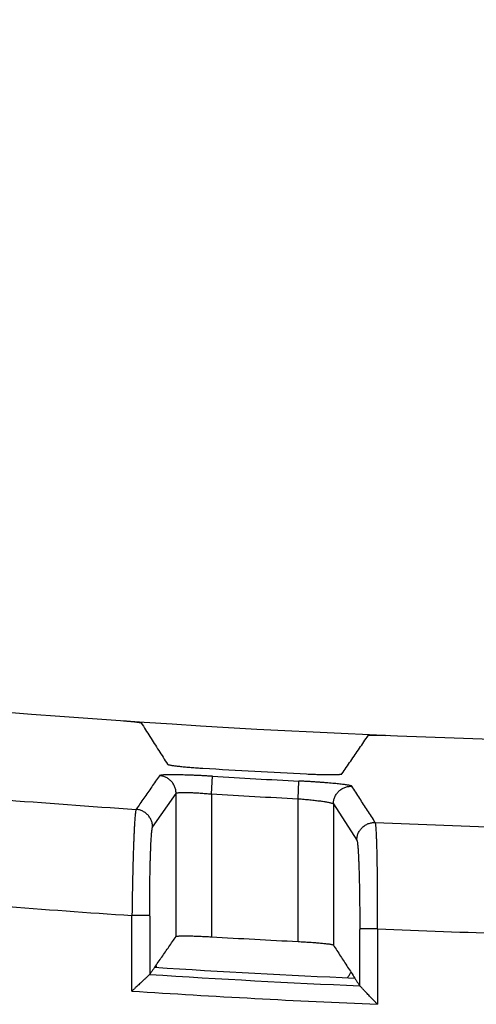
# Model space of a CAD drawing. Header units: inches. Extents: x 0 to 34, y 0 to 22.
# Tile 51 of 78: x 16.326 to 16.584, y 12.938 to 13.494. Entities that reach past the tile are written whole.
import ezdxf

# ---------------------------------------------------------------- set-up
doc = ezdxf.new("R2010")
doc.units = ezdxf.units.IN
doc.header["$LTSCALE"] = 1.87
doc.header["$MEASUREMENT"] = 0
doc.layers.get('0').update_dxf_attribs({"linetype": 'CONTINUOUS'})
doc.layers.add('DIMENSIONS', color=7, linetype='CONTINUOUS')
doc.styles.get("Standard").update_dxf_attribs({"font": 'txt', "width": 0.8})
doc.dimstyles.new('DIMSTYLE_1', dxfattribs={"dimtxt": 0.125, "dimasz": 0.18, "dimexe": 0.18, "dimexo": 0.0625, "dimgap": 0.09, "dimtad": 0, "dimtih": 1, "dimtoh": 1, "dimdec": 3, "dimzin": 4, "dimdsep": 46, "dimtxsty": 'STANDARD', "dimblk": '_FILLED', "dimblk1": '_FILLED', "dimblk2": '_FILLED', "dimcen": 0.09, "dimadec": 0, "dimazin": 0, "dimtp": 0.01, "dimtm": 0.01, "dimtfac": 1, "dimtdec": 3, "dimtofl": 0, "dimtmove": 0, "dimatfit": 3, "dimldrblk": '_FILLED', "dimfxl": 1, "dimtolj": 1, "dimtzin": 4, "dimarcsym": 0})

# ---------------------------------------------------------------- blocks, each defined once
blk = doc.blocks.new('_FILLED')
at = {"color": 0, "linetype": 'BYBLOCK'}
blk.add_solid([(0, 0), (-1, 0.1736), (-1, -0.1736)], dxfattribs=at)
blk = doc.blocks.new('*D1')
at = {"layer": 'DIMENSIONS', "color": 2, "linetype": 'CONTINUOUS'}
for p, q in [((14.80322, 13.09398), (14.80322, 14.04985)), ((18.12322, 13.18742), (18.12322, 14.04985)), ((14.80322, 13.92485), (15.73822, 13.92485)), ((18.12322, 13.92485), (17.18822, 13.92485))]:
    blk.add_line(p, q, dxfattribs=at)
at = {"layer": 'DIMENSIONS', "color": 2, "linetype": 'CONTINUOUS', "xscale": 0.18, "yscale": 0.18, "zscale": 0.18, "rotation": 180}
blk.add_blockref('_FILLED', (14.80322, 13.92485), dxfattribs=at)
at = {"layer": 'DIMENSIONS', "color": 2, "linetype": 'CONTINUOUS', "xscale": 0.18, "yscale": 0.18, "zscale": 0.18}
blk.add_blockref('_FILLED', (18.12322, 13.92485), dxfattribs=at)
at = {"layer": 'DIMENSIONS', "color": 2, "linetype": 'CONTINUOUS', "width": 0.8}
for s, p in [('[', (16.42572, 13.86235)), (']', (17.02572, 13.86235)), ('3.320', (15.80072, 13.86235)), ('84.33', (16.52572, 13.86235))]:
    blk.add_text(s, height=0.125, dxfattribs=at).set_placement(p)

msp = doc.modelspace()

# ---------------------------------------------------------------- linework, layer by layer
at = {"color": 7, "linetype": 'CONTINUOUS'}
for p, q in [((16.43437, 13.057), (16.43496, 13.06696)), ((16.48325, 13.0543), (16.48375, 13.06428)), ((16.40115, 13.03831), (16.41438, 13.05733)), ((16.41438, 12.97654), (16.41438, 13.05733)), ((16.43437, 13.057), (16.43437, 12.97635)), ((16.48325, 12.97369), (16.48325, 13.0543)), ((16.50323, 13.05134), (16.50323, 12.97171)), ((16.50323, 13.05134), (16.51646, 13.03088)), ((16.38951, 12.94574), (16.38951, 12.98838)), ((16.3995, 12.98838), (16.38951, 12.98838)), ((16.52811, 12.98083), (16.51811, 12.98083)), ((16.52811, 12.98083), (16.52811, 12.93824))]:
    msp.add_line(p, q, dxfattribs=at)
for radius, start, end in [(5.76796, 259.86523, 280.13477), (5.79181, 266.548412, 267.127848), (5.79603, 266.604336, 267.087437), (5.80602, 266.604343, 267.087437), (5.81739, 265.42505, 266.191161), (5.81739, 267.523391, 268.287963), (5.87731, 265.48018, 266.207401), (5.87731, 267.56059, 268.286375), (5.88653, 266.650839, 267.127306), (5.90566, 266.350073, 267.448007), (5.90988, 266.325357, 267.477119), (5.91986, 266.234701, 267.578135)]:
    msp.add_arc((16.77826, 18.85282), radius, start, end, dxfattribs=at)
for points, knots in [([(16.38471, 13.0983), (16.38502, 13.09827), (16.38566, 13.09823), (16.38661, 13.09816), (16.38754, 13.09808), (16.38844, 13.098), (16.38931, 13.09793), (16.39014, 13.09784), (16.39091, 13.09776), (16.39163, 13.09768), (16.39229, 13.0976), (16.39287, 13.09752), (16.39338, 13.09745), (16.39382, 13.09737), (16.39416, 13.09731), (16.39442, 13.09724), (16.39459, 13.09718), (16.39468, 13.09714), (16.3947, 13.09711)], [0, 0, 0, 0, 0.095127, 0.189645, 0.282245, 0.37247, 0.459322, 0.541833, 0.619591, 0.691571, 0.757235, 0.816064, 0.867313, 0.910752, 0.945899, 0.972455, 0.99041, 1, 1, 1, 1]), ([(16.3947, 13.09711), (16.39635, 13.09452), (16.39965, 13.08934), (16.40461, 13.08156), (16.40792, 13.07637), (16.40958, 13.07377)], [0, 0, 0, 0, 0.332775, 0.666108, 1, 1, 1, 1]), ([(16.50804, 13.06833), (16.50969, 13.07074), (16.513, 13.07556), (16.51796, 13.08278), (16.52126, 13.0876), (16.52291, 13.09)], [0, 0, 0, 0, 0.333894, 0.667227, 1, 1, 1, 1]), ([(16.52291, 13.09), (16.52293, 13.09003), (16.52302, 13.09006), (16.52319, 13.0901), (16.52345, 13.09013), (16.5238, 13.09016), (16.52423, 13.09019), (16.52474, 13.09021), (16.52533, 13.09022), (16.52598, 13.09023), (16.5267, 13.09023), (16.52748, 13.09023), (16.5283, 13.09021), (16.52917, 13.0902), (16.53008, 13.09018), (16.53101, 13.09015), (16.53195, 13.09011), (16.53259, 13.09009), (16.53291, 13.09007)], [0, 0, 0, 0, 0.009186, 0.02678, 0.05303, 0.087924, 0.131153, 0.182233, 0.240933, 0.306506, 0.378445, 0.456219, 0.538816, 0.625837, 0.716322, 0.809274, 0.904242, 1, 1, 1, 1]), ([(16.40958, 13.07377), (16.40961, 13.07372), (16.40975, 13.07365), (16.41003, 13.07355), (16.41045, 13.07344), (16.411, 13.07332), (16.4117, 13.0732), (16.41252, 13.07307), (16.41347, 13.07293), (16.41453, 13.0728), (16.4157, 13.07266), (16.41698, 13.07252), (16.41834, 13.07238), (16.41979, 13.07225), (16.42131, 13.07211), (16.42289, 13.07198), (16.42452, 13.07185), (16.42618, 13.07173), (16.42787, 13.07162), (16.429, 13.07155), (16.42957, 13.07151)], [0, 0, 0, 0, 0.008175, 0.022845, 0.044336, 0.072657, 0.107587, 0.148983, 0.196471, 0.249803, 0.308533, 0.372255, 0.440537, 0.512791, 0.588623, 0.667309, 0.748467, 0.831305, 0.915401, 1, 1, 1, 1]), ([(16.40503, 13.0673), (16.40356, 13.06519), (16.40063, 13.06096), (16.39623, 13.05462), (16.39329, 13.05039), (16.39182, 13.04827)], [0, 0, 0, 0, 0.332826, 0.666159, 1, 1, 1, 1]), ([(16.43496, 13.06696), (16.43425, 13.06701), (16.43281, 13.06709), (16.43067, 13.06721), (16.42852, 13.06731), (16.42639, 13.06741), (16.4243, 13.0675), (16.42227, 13.06758), (16.4203, 13.06765), (16.41843, 13.06771), (16.41665, 13.06775), (16.41498, 13.06779), (16.41342, 13.0678), (16.41197, 13.06781), (16.41063, 13.06781), (16.40943, 13.06779), (16.40835, 13.06775), (16.40742, 13.06771), (16.40663, 13.06765), (16.40601, 13.06759), (16.40553, 13.06751), (16.40522, 13.06743), (16.40506, 13.06735), (16.40503, 13.0673)], [0, 0, 0, 0, 0.071379, 0.14329, 0.215136, 0.28631, 0.356217, 0.424271, 0.4899, 0.552556, 0.611843, 0.667617, 0.719736, 0.768076, 0.812516, 0.852866, 0.888812, 0.920041, 0.9463, 0.9674, 0.98326, 0.993979, 1, 1, 1, 1]), ([(16.41438, 13.05733), (16.41438, 13.05767), (16.41434, 13.05833), (16.41419, 13.05933), (16.41394, 13.0603), (16.41359, 13.06124), (16.41315, 13.06214), (16.41263, 13.063), (16.41202, 13.06379), (16.41133, 13.06453), (16.41057, 13.06519), (16.40975, 13.06577), (16.40888, 13.06626), (16.40796, 13.06667), (16.40701, 13.06698), (16.40603, 13.0672), (16.40536, 13.06727), (16.40503, 13.0673)], [0, 0, 0, 0, 0.066596, 0.133233, 0.199884, 0.266535, 0.333192, 0.399867, 0.466556, 0.533252, 0.59995, 0.666642, 0.733321, 0.799999, 0.866681, 0.933355, 1, 1, 1, 1]), ([(16.48805, 13.06828), (16.48862, 13.06825), (16.48975, 13.0682), (16.49144, 13.06813), (16.4931, 13.06807), (16.49473, 13.06801), (16.49631, 13.06797), (16.49782, 13.06793), (16.49927, 13.06791), (16.50063, 13.0679), (16.50191, 13.0679), (16.50308, 13.0679), (16.50414, 13.06792), (16.50509, 13.06795), (16.50591, 13.06799), (16.5066, 13.06804), (16.50716, 13.06809), (16.50759, 13.06816), (16.50786, 13.06822), (16.50801, 13.06829), (16.50804, 13.06833)], [0, 0, 0, 0, 0.085206, 0.169782, 0.25301, 0.33446, 0.413346, 0.489298, 0.5616, 0.629871, 0.693536, 0.752167, 0.805366, 0.852693, 0.893898, 0.928605, 0.95667, 0.977864, 0.992202, 1, 1, 1, 1]), ([(16.51368, 13.06131), (16.51365, 13.06137), (16.51347, 13.06147), (16.51313, 13.0616), (16.51261, 13.06173), (16.51192, 13.06188), (16.51107, 13.06203), (16.51005, 13.06218), (16.50889, 13.06234), (16.50757, 13.0625), (16.50611, 13.06266), (16.50451, 13.06282), (16.5028, 13.06298), (16.50097, 13.06314), (16.49904, 13.0633), (16.49703, 13.06345), (16.49494, 13.0636), (16.49279, 13.06375), (16.49057, 13.06389), (16.48831, 13.06403), (16.48604, 13.06416), (16.48452, 13.06424), (16.48375, 13.06428)], [0, 0, 0, 0, 0.006928, 0.019072, 0.0368, 0.060155, 0.088998, 0.123042, 0.162113, 0.206128, 0.254956, 0.308305, 0.365754, 0.426811, 0.490964, 0.557875, 0.627402, 0.699329, 0.773155, 0.848283, 0.924104, 1, 1, 1, 1]), ([(16.41438, 13.05733), (16.4144, 13.05738), (16.41453, 13.05748), (16.41479, 13.05757), (16.41517, 13.05765), (16.41568, 13.05772), (16.41631, 13.05777), (16.41705, 13.05781), (16.4179, 13.05784), (16.41887, 13.05785), (16.41993, 13.05784), (16.42109, 13.05782), (16.42233, 13.05778), (16.42365, 13.05773), (16.42505, 13.05766), (16.4265, 13.05758), (16.42801, 13.05749), (16.42956, 13.05738), (16.43114, 13.05727), (16.43275, 13.05714), (16.43383, 13.05704), (16.43437, 13.057)], [0, 0, 0, 0, 0.00836, 0.021881, 0.041299, 0.066729, 0.098086, 0.135198, 0.177867, 0.225862, 0.278889, 0.336597, 0.398612, 0.464554, 0.534031, 0.606644, 0.681971, 0.759513, 0.838734, 0.91908, 1, 1, 1, 1]), ([(16.50323, 13.05135), (16.50324, 13.05168), (16.50327, 13.05235), (16.50343, 13.05335), (16.50368, 13.05432), (16.50403, 13.05527), (16.50448, 13.05618), (16.50501, 13.05703), (16.50563, 13.05783), (16.50632, 13.05856), (16.50709, 13.05922), (16.50792, 13.0598), (16.5088, 13.06029), (16.50972, 13.0607), (16.51068, 13.061), (16.51167, 13.06121), (16.51268, 13.06132), (16.51335, 13.06132), (16.51368, 13.06131)], [0, 0, 0, 0, 0.061926, 0.124443, 0.187004, 0.249574, 0.312132, 0.374668, 0.437187, 0.499698, 0.562216, 0.624758, 0.687324, 0.749888, 0.812428, 0.87496, 0.93749, 1, 1, 1, 1]), ([(16.52688, 13.04086), (16.52541, 13.04313), (16.52248, 13.04768), (16.51808, 13.0545), (16.51515, 13.05904), (16.51368, 13.06131)], [0, 0, 0, 0, 0.333803, 0.667135, 1, 1, 1, 1]), ([(16.48325, 13.0543), (16.48381, 13.05426), (16.48494, 13.05417), (16.48663, 13.05403), (16.48829, 13.05387), (16.48992, 13.05371), (16.4915, 13.05355), (16.49302, 13.05338), (16.49446, 13.0532), (16.49583, 13.05302), (16.49711, 13.05285), (16.49828, 13.05267), (16.49935, 13.05249), (16.50029, 13.05231), (16.50112, 13.05214), (16.50181, 13.05197), (16.50237, 13.05181), (16.50279, 13.05165), (16.50307, 13.05151), (16.50321, 13.0514), (16.50323, 13.05134)], [0, 0, 0, 0, 0.084018, 0.167529, 0.249928, 0.330606, 0.408963, 0.484422, 0.556433, 0.62447, 0.688038, 0.746677, 0.799964, 0.847525, 0.889034, 0.924223, 0.95289, 0.974939, 0.990445, 1, 1, 1, 1]), ([(16.39183, 13.04828), (16.39177, 13.04818), (16.39169, 13.04789), (16.39158, 13.04734), (16.39147, 13.04655), (16.39135, 13.04553), (16.39123, 13.04429), (16.39112, 13.04281), (16.391, 13.04112), (16.39089, 13.03922), (16.39077, 13.03711), (16.39066, 13.03481), (16.39055, 13.03233), (16.39044, 13.02967), (16.39034, 13.02684), (16.39024, 13.02386), (16.39014, 13.02073), (16.39005, 13.01747), (16.38996, 13.0141), (16.38988, 13.01062), (16.3898, 13.00705), (16.38973, 13.00341), (16.38966, 12.9997), (16.3896, 12.99596), (16.38955, 12.99218), (16.38952, 12.98965), (16.38951, 12.98838)], [0, 0, 0, 0, 0.005524, 0.014891, 0.028139, 0.045244, 0.066156, 0.090806, 0.119097, 0.150914, 0.186125, 0.224579, 0.266118, 0.310585, 0.357815, 0.407632, 0.459845, 0.514246, 0.570614, 0.628717, 0.688305, 0.749124, 0.810937, 0.873514, 0.936619, 1, 1, 1, 1]), ([(16.40116, 13.0383), (16.40116, 13.03864), (16.40112, 13.03931), (16.40097, 13.0403), (16.40072, 13.04127), (16.40037, 13.04221), (16.39994, 13.04311), (16.39941, 13.04396), (16.3988, 13.04476), (16.39812, 13.04549), (16.39736, 13.04616), (16.39654, 13.04674), (16.39567, 13.04723), (16.39475, 13.04764), (16.3938, 13.04796), (16.39282, 13.04817), (16.39216, 13.04825), (16.39182, 13.04827)], [0, 0, 0, 0, 0.066868, 0.133288, 0.199861, 0.266512, 0.333188, 0.399863, 0.466536, 0.533219, 0.599913, 0.666603, 0.733283, 0.799973, 0.866677, 0.933367, 1, 1, 1, 1]), ([(16.51646, 13.03088), (16.51646, 13.03122), (16.51649, 13.03189), (16.51665, 13.03289), (16.5169, 13.03386), (16.51725, 13.03481), (16.5177, 13.03571), (16.51823, 13.03657), (16.51884, 13.03737), (16.51954, 13.0381), (16.5203, 13.03876), (16.52113, 13.03934), (16.522, 13.03983), (16.52293, 13.04024), (16.52389, 13.04055), (16.52487, 13.04076), (16.52588, 13.04087), (16.52655, 13.04087), (16.52688, 13.04086)], [0, 0, 0, 0, 0.062445, 0.124917, 0.18743, 0.249968, 0.312518, 0.375067, 0.437599, 0.500099, 0.562566, 0.625042, 0.687553, 0.750071, 0.81257, 0.875054, 0.937529, 1, 1, 1, 1]), ([(16.52811, 12.98083), (16.52812, 12.9821), (16.52813, 12.98462), (16.52815, 12.9884), (16.52816, 12.99214), (16.52816, 12.99584), (16.52815, 12.99949), (16.52814, 13.00305), (16.52812, 13.00653), (16.5281, 13.00991), (16.52806, 13.01317), (16.52802, 13.0163), (16.52798, 13.01929), (16.52792, 13.02213), (16.52787, 13.0248), (16.5278, 13.02729), (16.52773, 13.0296), (16.52765, 13.03172), (16.52757, 13.03363), (16.52749, 13.03533), (16.5274, 13.03681), (16.52731, 13.03807), (16.52721, 13.0391), (16.52711, 13.0399), (16.52701, 13.04046), (16.52694, 13.04076), (16.52688, 13.04086)], [0, 0, 0, 0, 0.063094, 0.126028, 0.18847, 0.250166, 0.310868, 0.370331, 0.428314, 0.484587, 0.538924, 0.591109, 0.640935, 0.688204, 0.732727, 0.774328, 0.812841, 0.848113, 0.880002, 0.908381, 0.933137, 0.954177, 0.971421, 0.984814, 0.994326, 1, 1, 1, 1]), ([(16.3995, 12.98807), (16.3995, 12.98921), (16.3995, 12.99145), (16.39951, 12.99477), (16.39953, 12.99802), (16.39956, 13.00125), (16.39959, 13.00442), (16.39963, 13.00753), (16.39968, 13.01055), (16.39973, 13.01347), (16.3998, 13.01628), (16.39986, 13.01897), (16.39994, 13.02152), (16.40002, 13.02393), (16.4001, 13.02617), (16.40019, 13.02825), (16.40028, 13.03016), (16.40038, 13.03188), (16.40048, 13.03341), (16.40059, 13.03475), (16.40069, 13.03588), (16.4008, 13.0368), (16.40091, 13.0375), (16.40102, 13.03798), (16.4011, 13.03823), (16.40115, 13.03831)], [0, 0, 0, 0, 0.068085, 0.133189, 0.197996, 0.262156, 0.325346, 0.387231, 0.447436, 0.505626, 0.561571, 0.615059, 0.665863, 0.713751, 0.758506, 0.799925, 0.837838, 0.872139, 0.902707, 0.929378, 0.952, 0.970426, 0.984552, 0.994364, 1, 1, 1, 1]), ([(16.51646, 13.03088), (16.51651, 13.0308), (16.5166, 13.03053), (16.51671, 13.03002), (16.51681, 13.0293), (16.51692, 13.02837), (16.51703, 13.02724), (16.51713, 13.0259), (16.51723, 13.02437), (16.51733, 13.02265), (16.51742, 13.02074), (16.51751, 13.01866), (16.5176, 13.01642), (16.51768, 13.01403), (16.51775, 13.01149), (16.51782, 13.00881), (16.51788, 13.00602), (16.51793, 13.00311), (16.51798, 13.00012), (16.51802, 12.99704), (16.51805, 12.99389), (16.51808, 12.99067), (16.5181, 12.98739), (16.51811, 12.98401), (16.51811, 12.98172), (16.51811, 12.98055)], [0, 0, 0, 0, 0.006184, 0.016448, 0.030901, 0.049496, 0.072132, 0.098709, 0.129179, 0.163481, 0.201421, 0.24275, 0.287271, 0.334826, 0.385261, 0.438431, 0.494108, 0.551871, 0.611301, 0.672281, 0.734813, 0.798798, 0.864034, 0.930268, 1, 1, 1, 1]), ([(16.3995, 12.98807), (16.3995, 12.98441), (16.3995, 12.97708), (16.3995, 12.9661), (16.3995, 12.95877), (16.3995, 12.95511)], [0, 0, 0, 0, 0.333333, 0.666667, 1, 1, 1, 1]), ([(16.51811, 12.94869), (16.51811, 12.95223), (16.51811, 12.95931), (16.51811, 12.96993), (16.51811, 12.97701), (16.51811, 12.98055)], [0, 0, 0, 0, 0.333333, 0.666667, 1, 1, 1, 1]), ([(16.40231, 12.95914), (16.40365, 12.96108), (16.40634, 12.96494), (16.41036, 12.97074), (16.41304, 12.97461), (16.41438, 12.97654)], [0, 0, 0, 0, 0.33378, 0.667113, 1, 1, 1, 1]), ([(16.41438, 12.97654), (16.41441, 12.97658), (16.41456, 12.97664), (16.41483, 12.9767), (16.41525, 12.97676), (16.41581, 12.97681), (16.4165, 12.97684), (16.41732, 12.97687), (16.41827, 12.97689), (16.41933, 12.97689), (16.4205, 12.97688), (16.42178, 12.97686), (16.42314, 12.97683), (16.42459, 12.97679), (16.42611, 12.97674), (16.42768, 12.97668), (16.42931, 12.97661), (16.43098, 12.97653), (16.43267, 12.97644), (16.4338, 12.97638), (16.43437, 12.97635)], [0, 0, 0, 0, 0.00772, 0.021992, 0.043126, 0.071131, 0.105782, 0.146935, 0.194215, 0.247377, 0.305985, 0.369639, 0.437918, 0.510245, 0.58624, 0.665183, 0.746708, 0.830025, 0.914727, 1, 1, 1, 1]), ([(16.48325, 12.97369), (16.48381, 12.97366), (16.48495, 12.9736), (16.48663, 12.97351), (16.4883, 12.97341), (16.48992, 12.9733), (16.4915, 12.97319), (16.49302, 12.97307), (16.49447, 12.97296), (16.49583, 12.97284), (16.49711, 12.97272), (16.49828, 12.9726), (16.49934, 12.97248), (16.50029, 12.97236), (16.50111, 12.97225), (16.50181, 12.97213), (16.50236, 12.97202), (16.50279, 12.97192), (16.50306, 12.97183), (16.50321, 12.97175), (16.50323, 12.97171)], [0, 0, 0, 0, 0.084703, 0.168846, 0.251734, 0.332928, 0.411637, 0.48748, 0.559735, 0.628011, 0.691725, 0.750442, 0.80376, 0.851234, 0.892614, 0.927523, 0.95582, 0.977278, 0.99191, 1, 1, 1, 1]), ([(16.50323, 12.97171), (16.50457, 12.96963), (16.50725, 12.96548), (16.51128, 12.95925), (16.51396, 12.9551), (16.51531, 12.95302)], [0, 0, 0, 0, 0.332889, 0.666223, 1, 1, 1, 1]), ([(16.40231, 12.95914), (16.40199, 12.95868), (16.40136, 12.95778), (16.40043, 12.95643), (16.3998, 12.95555), (16.3995, 12.95511)], [0, 0, 0, 0, 0.340227, 0.674119, 1, 1, 1, 1]), ([(16.5111, 12.95322), (16.51143, 12.95365), (16.51207, 12.95454), (16.51271, 12.95562), (16.51305, 12.95626), (16.51313, 12.95641)], [0, 0, 0, 0, 0.427924, 0.865654, 1, 1, 1, 1]), ([(16.3995, 12.95511), (16.39948, 12.95508), (16.39942, 12.95502), (16.39929, 12.9549), (16.3991, 12.95472), (16.39884, 12.95448), (16.3985, 12.95417), (16.39809, 12.95378), (16.3976, 12.95331), (16.39701, 12.95277), (16.39634, 12.95214), (16.39558, 12.95142), (16.39473, 12.95062), (16.3938, 12.94975), (16.3928, 12.94882), (16.39174, 12.94783), (16.39064, 12.94679), (16.38989, 12.94609), (16.38951, 12.94574)], [0, 0, 0, 0, 0.006818, 0.019001, 0.037909, 0.063923, 0.097234, 0.13835, 0.187847, 0.246085, 0.313178, 0.389666, 0.475228, 0.568702, 0.66877, 0.774943, 0.8859, 1, 1, 1, 1]), ([(16.51531, 12.95302), (16.51562, 12.95253), (16.51626, 12.95155), (16.51719, 12.95011), (16.51781, 12.94916), (16.51811, 12.94869)], [0, 0, 0, 0, 0.340227, 0.674076, 1, 1, 1, 1]), ([(16.52811, 12.93824), (16.52772, 12.93865), (16.52695, 12.93946), (16.52581, 12.94064), (16.52473, 12.94176), (16.52372, 12.94282), (16.52278, 12.94381), (16.52192, 12.9447), (16.52116, 12.94549), (16.5205, 12.94618), (16.51993, 12.94678), (16.51945, 12.94728), (16.51906, 12.94769), (16.51874, 12.94802), (16.51849, 12.94828), (16.51831, 12.94847), (16.51819, 12.94859), (16.51814, 12.94866), (16.51812, 12.94868)], [0, 0, 0, 0, 0.117306, 0.231082, 0.33956, 0.441438, 0.536041, 0.621885, 0.697822, 0.763885, 0.820617, 0.868387, 0.907796, 0.939631, 0.96432, 0.982125, 0.993559, 1, 1, 1, 1])]:
    msp.add_open_spline(points, degree=3, knots=knots, dxfattribs=at)
msp.add_open_spline([(16.40302, 12.96019), (16.40313, 12.95981), (16.40324, 12.95944), (16.40336, 12.95908)], degree=3, dxfattribs=at)

# ---------------------------------------------------------------- dimensions: what is measured, and where the dimension line sits
at = {"layer": 'DIMENSIONS', "color": 2, "linetype": 'CONTINUOUS'}
dim = msp.add_linear_dim(base=(14.80322, 13.92485), p1=(18.12322, 13.18742), p2=(14.80322, 13.09398), angle=180, dimstyle='DIMSTYLE_1', dxfattribs=at)
dim.commit()
dim.dimension.update_dxf_attribs({"geometry": '*D1', "text_midpoint": (16.46322, 13.92485), "dimtype": 160})

doc.saveas('drawing.dxf')
